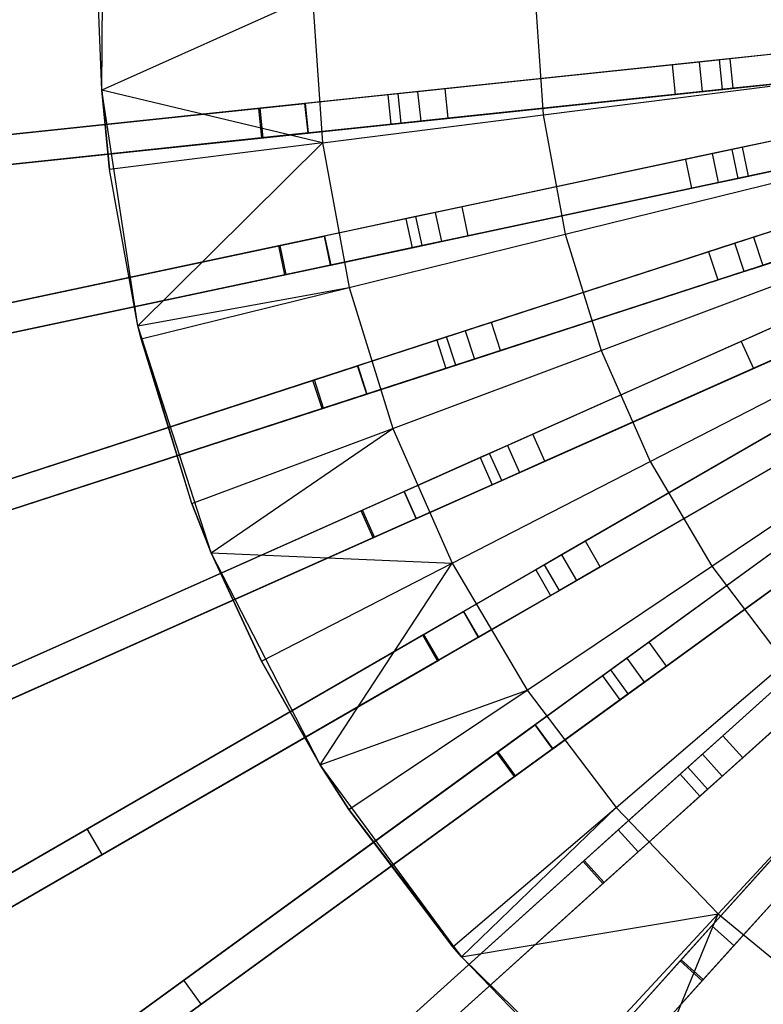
# Model space of a CAD drawing. Extents: x 1 to 71.1, y -35.1 to 35.1.
# Tile 10 of 85: x 28.1 to 31.9, y -5.2 to -0.2. Entities that reach past the tile are written whole.
import ezdxf

# ---------------------------------------------------------------- set-up
doc = ezdxf.new("R2010")
doc.units = 0
doc.header["$LTSCALE"] = 2.54
doc.layers.get('0').update_dxf_attribs({"color": 13, "linetype": 'CONTINUOUS'})

# ---------------------------------------------------------------- blocks, each defined once
blk = doc.blocks.new('LPUMPKIN_L_444_STL')
at = {"color": 0}
for p, q in [((28.5475, -0.5357, 211.7648), (28.5584, 0.6712, 211.7648)), ((28.5475, -0.5357, 211.7648), (28.5584, 0.6712, 211.7648)), ((30.741, -0.0467, 209.5511), (30.7822, -0.6603, 209.5511)), ((30.741, -0.0467, 209.5511), (30.7822, -0.6603, 209.5511)), ((28.5475, -0.5357, 210.5648), (28.5286, -0.0663, 210.5648)), ((28.5475, -0.5357, 211.7648), (28.5286, -0.0663, 210.5648)), ((28.5475, -0.5357, 210.5648), (28.5286, -0.0663, 210.5648)), ((28.5475, -0.5357, 211.7648), (28.5286, -0.0663, 210.5648)), ((29.6147, -0.0567, 210.0142), (28.5475, -0.5357, 210.5648)), ((29.6147, -0.0567, 210.0142), (28.5475, -0.5357, 210.5648)), ((29.6147, -0.0567, 210.0142), (29.6647, -0.8009, 210.0142)), ((29.6147, -0.0567, 210.0142), (29.6647, -0.8009, 210.0142)), ((33.1423, -0.2279, 49.8454), (29.3421, -0.6273, 49.6031)), ((33.1423, -0.2279, 49.8454), (29.3421, -0.6273, 49.6031)), ((33.1434, -0.2278, 49.6954), (29.3495, -0.6266, 49.4531)), ((33.1434, -0.2278, 49.6954), (29.3495, -0.6266, 49.4531)), ((32.7698, -0.2671, 20.6466), (31.674, -0.3822, 20.6466)), ((32.7698, -0.2671, 20.6466), (31.674, -0.3822, 20.6466)), ((32.708, -0.2736, 20.4966), (31.7292, -0.3764, 20.4966)), ((32.708, -0.2736, 20.4966), (31.7292, -0.3764, 20.4966)), ((33.158, -0.3771, 49.8454), (29.3578, -0.7765, 49.6031)), ((33.158, -0.3771, 49.8454), (29.3578, -0.7765, 49.6031)), ((29.3652, -0.7757, 49.4531), (33.1591, -0.377, 49.6954)), ((29.3652, -0.7757, 49.4531), (33.1591, -0.377, 49.6954)), ((31.5746, -0.3927, 20.3632), (30.2858, -0.5282, 11.961)), ((31.5746, -0.3927, 20.3632), (30.2858, -0.5282, 11.961)), ((31.674, -0.3822, 20.6466), (31.4355, -0.4073, 20.441)), ((31.674, -0.3822, 20.6466), (31.4355, -0.4073, 20.441)), ((31.7292, -0.3764, 20.4966), (31.5746, -0.3927, 20.3632)), ((31.7292, -0.3764, 20.4966), (31.5746, -0.3927, 20.3632)), ((31.5902, -0.5419, 20.3632), (31.5746, -0.3927, 20.3632)), ((31.5902, -0.5419, 20.3632), (31.5746, -0.3927, 20.3632)), ((31.674, -0.3822, 20.6466), (31.6897, -0.5314, 20.6466)), ((31.674, -0.3822, 20.6466), (31.6897, -0.5314, 20.6466)), ((31.7449, -0.5256, 20.4966), (31.7292, -0.3764, 20.4966)), ((31.7449, -0.5256, 20.4966), (31.7292, -0.3764, 20.4966)), ((31.4355, -0.4073, 20.441), (30.1471, -0.5427, 12.0413)), ((31.4355, -0.4073, 20.441), (30.1471, -0.5427, 12.0413)), ((31.4355, -0.4073, 20.441), (31.4512, -0.5565, 20.441)), ((31.4355, -0.4073, 20.441), (31.4512, -0.5565, 20.441)), ((31.6897, -0.5314, 20.6466), (32.7855, -0.4163, 20.6466)), ((31.6897, -0.5314, 20.6466), (32.7855, -0.4163, 20.6466)), ((32.7237, -0.4227, 20.4966), (31.7449, -0.5256, 20.4966)), ((32.7237, -0.4227, 20.4966), (31.7449, -0.5256, 20.4966)), ((29.6647, -0.8009, 210.0142), (28.5475, -0.5357, 210.5648)), ((29.6647, -0.8009, 210.0142), (28.5475, -0.5357, 210.5648)), ((28.587, -0.9365, 210.5648), (28.5475, -0.5357, 210.5648)), ((28.7303, -1.7288, 211.7648), (28.5475, -0.5357, 211.7648)), ((28.5475, -0.5357, 211.7648), (28.587, -0.9365, 210.5648)), ((28.5475, -0.5357, 211.7648), (28.587, -0.9365, 210.5648)), ((28.5475, -0.5357, 211.7648), (28.5475, -0.5357, 210.5648)), ((28.587, -0.9365, 210.5648), (28.5475, -0.5357, 210.5648)), ((28.5475, -0.5357, 211.7648), (28.5475, -0.5357, 210.5648)), ((28.7303, -1.7288, 211.7648), (28.5475, -0.5357, 211.7648)), ((33.1819, -0.5283, 49.8454), (29.4435, -1.323, 49.603)), ((33.1819, -0.5283, 49.8454), (29.4435, -1.323, 49.603)), ((33.183, -0.5281, 49.6954), (29.4507, -1.3214, 49.453)), ((33.183, -0.5281, 49.6954), (29.4507, -1.3214, 49.453)), ((30.1471, -0.5427, 12.0413), (29.9962, -0.5586, 11.9192)), ((30.1471, -0.5427, 12.0413), (29.9962, -0.5586, 11.9192)), ((30.2858, -0.5282, 11.961), (30.048, -0.5531, 11.7685)), ((30.2858, -0.5282, 11.961), (30.048, -0.5531, 11.7685)), ((30.1471, -0.5427, 12.0413), (30.1628, -0.6919, 12.0413)), ((30.1471, -0.5427, 12.0413), (30.1628, -0.6919, 12.0413)), ((30.3014, -0.6773, 11.961), (30.2858, -0.5282, 11.961)), ((30.3014, -0.6773, 11.961), (30.2858, -0.5282, 11.961)), ((31.5902, -0.5419, 20.3632), (30.3014, -0.6773, 11.961)), ((31.5902, -0.5419, 20.3632), (30.3014, -0.6773, 11.961)), ((30.7822, -0.6603, 209.5511), (31.9324, -0.5155, 209.1785)), ((30.7822, -0.6603, 209.5511), (31.9324, -0.5155, 209.1785)), ((31.4512, -0.5565, 20.441), (31.6897, -0.5314, 20.6466)), ((31.4512, -0.5565, 20.441), (31.6897, -0.5314, 20.6466)), ((31.7449, -0.5256, 20.4966), (31.5902, -0.5419, 20.3632)), ((31.7449, -0.5256, 20.4966), (31.5902, -0.5419, 20.3632)), ((30.048, -0.5531, 11.7685), (29.5763, -0.6027, 11.774)), ((30.048, -0.5531, 11.7685), (29.5763, -0.6027, 11.774)), ((29.9962, -0.5586, 11.9192), (29.5771, -0.6026, 11.924)), ((29.9962, -0.5586, 11.9192), (29.5771, -0.6026, 11.924)), ((29.9962, -0.5586, 11.9192), (30.0119, -0.7078, 11.9192)), ((29.9962, -0.5586, 11.9192), (30.0119, -0.7078, 11.9192)), ((30.0637, -0.7023, 11.7685), (30.048, -0.5531, 11.7685)), ((30.0637, -0.7023, 11.7685), (30.048, -0.5531, 11.7685)), ((30.1628, -0.6919, 12.0413), (31.4512, -0.5565, 20.441)), ((30.1628, -0.6919, 12.0413), (31.4512, -0.5565, 20.441)), ((29.3421, -0.6273, 49.6031), (24.9124, -1.0929, 49.0223)), ((29.3421, -0.6273, 49.6031), (24.9124, -1.0929, 49.0223)), ((29.3495, -0.6266, 49.4531), (24.9237, -1.0917, 48.8722)), ((29.3495, -0.6266, 49.4531), (24.9237, -1.0917, 48.8722)), ((26.6206, -0.9134, 12.0726), (29.5771, -0.6026, 11.924)), ((26.6206, -0.9134, 12.0726), (29.5771, -0.6026, 11.924)), ((27.3789, -0.8337, 11.855), (29.5763, -0.6027, 11.774)), ((27.3789, -0.8337, 11.855), (29.5763, -0.6027, 11.774)), ((29.3578, -0.7765, 49.6031), (29.3421, -0.6273, 49.6031)), ((29.3578, -0.7765, 49.6031), (29.3421, -0.6273, 49.6031)), ((29.3652, -0.7757, 49.4531), (29.3495, -0.6266, 49.4531)), ((29.3652, -0.7757, 49.4531), (29.3495, -0.6266, 49.4531)), ((29.5919, -0.7519, 11.774), (29.5763, -0.6027, 11.774)), ((29.5919, -0.7519, 11.774), (29.5763, -0.6027, 11.774)), ((29.5771, -0.6026, 11.924), (29.5928, -0.7518, 11.924)), ((29.5771, -0.6026, 11.924), (29.5928, -0.7518, 11.924)), ((32.8155, -0.6062, 20.6466), (31.7378, -0.8353, 20.6466)), ((32.8155, -0.6062, 20.6466), (31.7378, -0.8353, 20.6466)), ((32.7548, -0.6191, 20.4966), (31.7921, -0.8238, 20.4966)), ((32.7548, -0.6191, 20.4966), (31.7921, -0.8238, 20.4966)), ((33.2131, -0.6751, 49.8454), (29.4746, -1.4697, 49.603)), ((33.2131, -0.6751, 49.8454), (29.4746, -1.4697, 49.603)), ((29.4819, -1.4682, 49.453), (33.2142, -0.6748, 49.6954)), ((29.4819, -1.4682, 49.453), (33.2142, -0.6748, 49.6954)), ((29.6647, -0.8009, 210.0142), (30.7822, -0.6603, 209.5511)), ((29.6647, -0.8009, 210.0142), (30.7822, -0.6603, 209.5511)), ((30.0119, -0.7078, 11.9192), (30.1628, -0.6919, 12.0413)), ((30.0119, -0.7078, 11.9192), (30.1628, -0.6919, 12.0413)), ((30.3014, -0.6773, 11.961), (30.0637, -0.7023, 11.7685)), ((30.3014, -0.6773, 11.961), (30.0637, -0.7023, 11.7685)), ((30.7822, -0.6603, 209.5511), (30.8943, -1.2648, 209.5511)), ((30.7822, -0.6603, 209.5511), (30.8943, -1.2648, 209.5511)), ((30.0637, -0.7023, 11.7685), (29.5919, -0.7519, 11.774)), ((30.0637, -0.7023, 11.7685), (29.5919, -0.7519, 11.774)), ((29.5928, -0.7518, 11.924), (30.0119, -0.7078, 11.9192)), ((29.5928, -0.7518, 11.924), (30.0119, -0.7078, 11.9192)), ((29.3578, -0.7765, 49.6031), (24.928, -1.2421, 49.0223)), ((29.3578, -0.7765, 49.6031), (24.928, -1.2421, 49.0223)), ((24.9394, -1.2409, 48.8722), (29.3652, -0.7757, 49.4531)), ((24.9394, -1.2409, 48.8722), (29.3652, -0.7757, 49.4531)), ((29.5928, -0.7518, 11.924), (26.6363, -1.0626, 12.0726)), ((29.5928, -0.7518, 11.924), (26.6363, -1.0626, 12.0726)), ((27.3946, -0.9829, 11.855), (29.5919, -0.7519, 11.774)), ((27.3946, -0.9829, 11.855), (29.5919, -0.7519, 11.774)), ((31.769, -0.982, 20.6466), (32.8467, -0.7529, 20.6466)), ((31.769, -0.982, 20.6466), (32.8467, -0.7529, 20.6466)), ((32.7859, -0.7659, 20.4966), (31.8233, -0.9705, 20.4966)), ((32.7859, -0.7659, 20.4966), (31.8233, -0.9705, 20.4966)), ((29.6647, -0.8009, 210.0142), (28.587, -0.9365, 210.5648)), ((29.6647, -0.8009, 210.0142), (28.587, -0.9365, 210.5648)), ((28.7303, -1.7288, 210.5648), (29.6647, -0.8009, 210.0142)), ((28.7303, -1.7288, 210.5648), (29.6647, -0.8009, 210.0142)), ((33.2527, -0.823, 49.8454), (29.6171, -2.0043, 49.603)), ((33.2527, -0.823, 49.8454), (29.6171, -2.0043, 49.603)), ((33.2538, -0.8226, 49.6954), (29.6241, -2.002, 49.4529)), ((33.2538, -0.8226, 49.6954), (29.6241, -2.002, 49.4529)), ((29.6647, -0.8009, 210.0142), (29.8007, -1.5342, 210.0142)), ((29.6647, -0.8009, 210.0142), (29.8007, -1.5342, 210.0142)), ((31.7378, -0.8353, 20.6466), (31.5033, -0.8852, 20.441)), ((31.7378, -0.8353, 20.6466), (31.5033, -0.8852, 20.441)), ((31.7921, -0.8238, 20.4966), (31.64, -0.8561, 20.3632)), ((31.7921, -0.8238, 20.4966), (31.64, -0.8561, 20.3632)), ((31.7378, -0.8353, 20.6466), (31.769, -0.982, 20.6466)), ((31.7378, -0.8353, 20.6466), (31.769, -0.982, 20.6466)), ((31.8233, -0.9705, 20.4966), (31.7921, -0.8238, 20.4966)), ((31.8233, -0.9705, 20.4966), (31.7921, -0.8238, 20.4966)), ((31.5033, -0.8852, 20.441), (30.2361, -1.1545, 12.0413)), ((31.5033, -0.8852, 20.441), (30.2361, -1.1545, 12.0413)), ((31.64, -0.8561, 20.3632), (30.3724, -1.1255, 11.961)), ((31.64, -0.8561, 20.3632), (30.3724, -1.1255, 11.961)), ((31.5033, -0.8852, 20.441), (31.5345, -1.0319, 20.441)), ((31.5033, -0.8852, 20.441), (31.5345, -1.0319, 20.441)), ((31.6712, -1.0028, 20.3632), (31.64, -0.8561, 20.3632)), ((31.6712, -1.0028, 20.3632), (31.64, -0.8561, 20.3632)), ((28.7303, -1.7288, 210.5648), (28.587, -0.9365, 210.5648)), ((28.7303, -1.7288, 211.7648), (28.587, -0.9365, 210.5648)), ((28.7303, -1.7288, 210.5648), (28.587, -0.9365, 210.5648)), ((28.7303, -1.7288, 211.7648), (28.587, -0.9365, 210.5648)), ((32.8965, -0.9387, 20.6466), (31.8487, -1.2792, 20.6466)), ((32.8965, -0.9387, 20.6466), (31.8487, -1.2792, 20.6466)), ((33.2991, -0.9656, 49.8454), (29.6634, -2.1469, 49.603)), ((33.2991, -0.9656, 49.8454), (29.6634, -2.1469, 49.603)), ((29.6705, -2.1447, 49.4529), (33.3001, -0.9653, 49.6954)), ((29.6705, -2.1447, 49.4529), (33.3001, -0.9653, 49.6954)), ((30.8943, -1.2648, 209.5511), (32.02, -0.9875, 209.1785)), ((30.8943, -1.2648, 209.5511), (32.02, -0.9875, 209.1785)), ((31.5345, -1.0319, 20.441), (31.769, -0.982, 20.6466)), ((31.5345, -1.0319, 20.441), (31.769, -0.982, 20.6466)), ((31.8233, -0.9705, 20.4966), (31.6712, -1.0028, 20.3632)), ((31.8233, -0.9705, 20.4966), (31.6712, -1.0028, 20.3632)), ((30.2673, -1.3012, 12.0413), (31.5345, -1.0319, 20.441)), ((30.2673, -1.3012, 12.0413), (31.5345, -1.0319, 20.441)), ((31.6712, -1.0028, 20.3632), (30.4036, -1.2722, 11.961)), ((31.6712, -1.0028, 20.3632), (30.4036, -1.2722, 11.961)), ((31.895, -1.4219, 20.6466), (32.9429, -1.0814, 20.6466)), ((31.895, -1.4219, 20.6466), (32.9429, -1.0814, 20.6466)), ((33.354, -1.1086, 49.8454), (29.8611, -2.6637, 49.6029)), ((33.354, -1.1086, 49.8454), (29.8611, -2.6637, 49.6029)), ((33.355, -1.1081, 49.6954), (29.8678, -2.6607, 49.4529)), ((33.355, -1.1081, 49.6954), (29.8678, -2.6607, 49.4529)), ((30.3724, -1.1255, 11.961), (30.1386, -1.1752, 11.7685)), ((30.3724, -1.1255, 11.961), (30.1386, -1.1752, 11.7685)), ((30.4036, -1.2722, 11.961), (30.3724, -1.1255, 11.961)), ((30.4036, -1.2722, 11.961), (30.3724, -1.1255, 11.961)), ((30.1386, -1.1752, 11.7685), (29.6746, -1.2738, 11.774)), ((30.1386, -1.1752, 11.7685), (29.6746, -1.2738, 11.774)), ((30.0876, -1.1861, 11.9192), (29.6755, -1.2737, 11.924)), ((30.0876, -1.1861, 11.9192), (29.6755, -1.2737, 11.924)), ((30.2361, -1.1545, 12.0413), (30.0876, -1.1861, 11.9192)), ((30.2361, -1.1545, 12.0413), (30.0876, -1.1861, 11.9192)), ((30.0876, -1.1861, 11.9192), (30.1188, -1.3328, 11.9192)), ((30.0876, -1.1861, 11.9192), (30.1188, -1.3328, 11.9192)), ((30.1698, -1.3219, 11.7685), (30.1386, -1.1752, 11.7685)), ((30.1698, -1.3219, 11.7685), (30.1386, -1.1752, 11.7685)), ((30.2361, -1.1545, 12.0413), (30.2673, -1.3012, 12.0413)), ((30.2361, -1.1545, 12.0413), (30.2673, -1.3012, 12.0413)), ((33.415, -1.2456, 49.8454), (29.9221, -2.8008, 49.6029)), ((33.415, -1.2456, 49.8454), (29.9221, -2.8008, 49.6029)), ((29.9288, -2.7978, 49.4529), (33.416, -1.2452, 49.6954)), ((29.9288, -2.7978, 49.4529), (33.416, -1.2452, 49.6954)), ((26.7754, -1.8901, 12.0718), (29.6755, -1.2737, 11.924)), ((26.7754, -1.8901, 12.0718), (29.6755, -1.2737, 11.924)), ((27.5163, -1.7326, 11.8548), (29.6746, -1.2738, 11.774)), ((27.5163, -1.7326, 11.8548), (29.6746, -1.2738, 11.774)), ((29.7058, -1.4206, 11.774), (29.6746, -1.2738, 11.774)), ((29.7058, -1.4206, 11.774), (29.6746, -1.2738, 11.774)), ((29.6755, -1.2737, 11.924), (29.7066, -1.4204, 11.924)), ((29.6755, -1.2737, 11.924), (29.7066, -1.4204, 11.924)), ((29.8007, -1.5342, 210.0142), (30.8943, -1.2648, 209.5511)), ((29.8007, -1.5342, 210.0142), (30.8943, -1.2648, 209.5511)), ((30.4036, -1.2722, 11.961), (30.1698, -1.3219, 11.7685)), ((30.4036, -1.2722, 11.961), (30.1698, -1.3219, 11.7685)), ((30.8943, -1.2648, 209.5511), (31.0758, -1.8523, 209.5511)), ((30.8943, -1.2648, 209.5511), (31.0758, -1.8523, 209.5511)), ((31.8487, -1.2792, 20.6466), (31.6206, -1.3533, 20.441)), ((31.8487, -1.2792, 20.6466), (31.6206, -1.3533, 20.441)), ((31.9014, -1.262, 20.4966), (31.7535, -1.3101, 20.3632)), ((31.9014, -1.262, 20.4966), (31.7535, -1.3101, 20.3632)), ((31.8487, -1.2792, 20.6466), (31.895, -1.4219, 20.6466)), ((31.8487, -1.2792, 20.6466), (31.895, -1.4219, 20.6466)), ((29.4435, -1.323, 49.603), (25.0857, -2.2492, 49.022)), ((29.4435, -1.323, 49.603), (25.0857, -2.2492, 49.022)), ((29.4507, -1.3214, 49.453), (25.0969, -2.2469, 48.8719)), ((29.4507, -1.3214, 49.453), (25.0969, -2.2469, 48.8719)), ((29.4746, -1.4697, 49.603), (29.4435, -1.323, 49.603)), ((29.4746, -1.4697, 49.603), (29.4435, -1.323, 49.603)), ((29.4819, -1.4682, 49.453), (29.4507, -1.3214, 49.453)), ((29.4819, -1.4682, 49.453), (29.4507, -1.3214, 49.453)), ((30.1698, -1.3219, 11.7685), (29.7058, -1.4206, 11.774)), ((30.1698, -1.3219, 11.7685), (29.7058, -1.4206, 11.774)), ((29.7066, -1.4204, 11.924), (30.1188, -1.3328, 11.9192)), ((29.7066, -1.4204, 11.924), (30.1188, -1.3328, 11.9192)), ((30.1188, -1.3328, 11.9192), (30.2673, -1.3012, 12.0413)), ((30.1188, -1.3328, 11.9192), (30.2673, -1.3012, 12.0413)), ((31.7535, -1.3101, 20.3632), (30.5211, -1.7106, 11.961)), ((31.7535, -1.3101, 20.3632), (30.5211, -1.7106, 11.961)), ((31.7999, -1.4528, 20.3632), (31.7535, -1.3101, 20.3632)), ((31.7999, -1.4528, 20.3632), (31.7535, -1.3101, 20.3632)), ((33.4845, -1.3821, 49.8454), (30.1728, -3.2941, 49.6028)), ((33.4845, -1.3821, 49.8454), (30.1728, -3.2941, 49.6028)), ((33.4855, -1.3815, 49.6954), (30.1792, -3.2904, 49.4528)), ((33.4855, -1.3815, 49.6954), (30.1792, -3.2904, 49.4528)), ((31.6206, -1.3533, 20.441), (30.3885, -1.7536, 12.0413)), ((31.6206, -1.3533, 20.441), (30.3885, -1.7536, 12.0413)), ((31.6206, -1.3533, 20.441), (31.6669, -1.496, 20.441)), ((31.6206, -1.3533, 20.441), (31.6669, -1.496, 20.441)), ((29.7066, -1.4204, 11.924), (26.8066, -2.0368, 12.0718)), ((29.7066, -1.4204, 11.924), (26.8066, -2.0368, 12.0718)), ((27.5474, -1.8793, 11.8548), (29.7058, -1.4206, 11.774)), ((27.5474, -1.8793, 11.8548), (29.7058, -1.4206, 11.774)), ((31.6669, -1.496, 20.441), (31.895, -1.4219, 20.6466)), ((31.6669, -1.496, 20.441), (31.895, -1.4219, 20.6466)), ((31.9478, -1.4047, 20.4966), (31.7999, -1.4528, 20.3632)), ((31.9478, -1.4047, 20.4966), (31.7999, -1.4528, 20.3632)), ((29.4746, -1.4697, 49.603), (25.1169, -2.396, 49.022)), ((29.4746, -1.4697, 49.603), (25.1169, -2.396, 49.022)), ((25.1281, -2.3936, 48.8719), (29.4819, -1.4682, 49.453)), ((25.1281, -2.3936, 48.8719), (29.4819, -1.4682, 49.453)), ((31.7999, -1.4528, 20.3632), (30.5674, -1.8532, 11.961)), ((31.7999, -1.4528, 20.3632), (30.5674, -1.8532, 11.961)), ((31.0758, -1.8523, 209.5511), (32.1617, -1.4462, 209.1785)), ((31.0758, -1.8523, 209.5511), (32.1617, -1.4462, 209.1785)), ((28.7303, -1.7288, 210.5648), (29.8007, -1.5342, 210.0142)), ((28.7303, -1.7288, 210.5648), (29.8007, -1.5342, 210.0142)), ((28.7461, -1.7941, 210.5648), (29.8007, -1.5342, 210.0142)), ((28.7461, -1.7941, 210.5648), (29.8007, -1.5342, 210.0142)), ((29.8007, -1.5342, 210.0142), (30.0209, -2.2469, 210.0142)), ((29.8007, -1.5342, 210.0142), (30.0209, -2.2469, 210.0142)), ((33.5595, -1.512, 49.8454), (30.2478, -3.424, 49.6028)), ((33.5595, -1.512, 49.8454), (30.2478, -3.424, 49.6028)), ((30.2542, -3.4203, 49.4528), (33.5605, -1.5114, 49.6954)), ((30.2542, -3.4203, 49.4528), (33.5605, -1.5114, 49.6954)), ((30.4348, -1.8963, 12.0413), (31.6669, -1.496, 20.441)), ((30.4348, -1.8963, 12.0413), (31.6669, -1.496, 20.441)), ((33.6429, -1.6404, 49.8454), (30.5489, -3.8883, 49.6028)), ((33.6429, -1.6404, 49.8454), (30.5489, -3.8883, 49.6028)), ((33.6438, -1.6397, 49.6954), (30.5549, -3.884, 49.4528)), ((33.6438, -1.6397, 49.6954), (30.5549, -3.884, 49.4528)), ((28.7461, -1.7941, 210.5648), (28.7303, -1.7288, 210.5648)), ((28.7461, -1.7941, 210.5648), (28.7303, -1.7288, 210.5648)), ((28.7461, -1.7941, 210.5648), (28.7303, -1.7288, 211.7648)), ((28.7303, -1.7288, 211.7648), (28.7303, -1.7288, 210.5648)), ((28.7461, -1.7941, 210.5648), (28.7303, -1.7288, 211.7648)), ((29.0036, -2.6274, 210.5648), (28.7303, -1.7288, 211.7648)), ((29.0036, -2.6274, 210.5648), (28.7303, -1.7288, 211.7648)), ((29.1021, -2.8771, 211.7648), (28.7303, -1.7288, 211.7648)), ((28.7303, -1.7288, 211.7648), (28.7303, -1.7288, 210.5648)), ((29.1021, -2.8771, 211.7648), (28.7303, -1.7288, 211.7648)), ((30.5211, -1.7106, 11.961), (30.2937, -1.7844, 11.7685)), ((30.5211, -1.7106, 11.961), (30.2937, -1.7844, 11.7685)), ((30.5674, -1.8532, 11.961), (30.5211, -1.7106, 11.961)), ((30.5674, -1.8532, 11.961), (30.5211, -1.7106, 11.961)), ((32.0053, -1.7091, 20.6466), (31.7862, -1.8066, 20.441)), ((32.0053, -1.7091, 20.6466), (31.7862, -1.8066, 20.441)), ((29.0036, -2.6274, 210.5648), (28.7461, -1.7941, 210.5648)), ((29.0036, -2.6274, 210.5648), (28.7461, -1.7941, 210.5648)), ((30.2937, -1.7844, 11.7685), (29.8426, -1.931, 11.774)), ((30.2937, -1.7844, 11.7685), (29.8426, -1.931, 11.774)), ((30.3885, -1.7536, 12.0413), (30.2442, -1.8005, 11.9192)), ((30.3885, -1.7536, 12.0413), (30.2442, -1.8005, 11.9192)), ((30.3401, -1.9271, 11.7685), (30.2937, -1.7844, 11.7685)), ((30.3401, -1.9271, 11.7685), (30.2937, -1.7844, 11.7685)), ((30.3885, -1.7536, 12.0413), (30.4348, -1.8963, 12.0413)), ((30.3885, -1.7536, 12.0413), (30.4348, -1.8963, 12.0413)), ((33.7311, -1.7618, 49.8454), (30.6371, -4.0097, 49.6028)), ((33.7311, -1.7618, 49.8454), (30.6371, -4.0097, 49.6028)), ((30.6431, -4.0053, 49.4528), (33.732, -1.7611, 49.6954)), ((30.6431, -4.0053, 49.4528), (33.732, -1.7611, 49.6954)), ((31.9139, -1.7498, 20.3632), (30.73, -2.2769, 11.961)), ((31.9139, -1.7498, 20.3632), (30.73, -2.2769, 11.961)), ((30.2442, -1.8005, 11.9192), (29.8434, -1.9307, 11.924)), ((30.2442, -1.8005, 11.9192), (29.8434, -1.9307, 11.924)), ((30.2442, -1.8005, 11.9192), (30.2905, -1.9432, 11.9192)), ((30.2442, -1.8005, 11.9192), (30.2905, -1.9432, 11.9192)), ((31.7862, -1.8066, 20.441), (30.6027, -2.3335, 12.0413)), ((31.7862, -1.8066, 20.441), (30.6027, -2.3335, 12.0413)), ((31.7862, -1.8066, 20.441), (31.8472, -1.9436, 20.441)), ((31.7862, -1.8066, 20.441), (31.8472, -1.9436, 20.441)), ((30.0209, -2.2469, 210.0142), (31.0758, -1.8523, 209.5511)), ((30.0209, -2.2469, 210.0142), (31.0758, -1.8523, 209.5511)), ((30.5674, -1.8532, 11.961), (30.3401, -1.9271, 11.7685)), ((30.5674, -1.8532, 11.961), (30.3401, -1.9271, 11.7685)), ((31.9749, -1.8868, 20.3632), (30.791, -2.4139, 11.961)), ((31.9749, -1.8868, 20.3632), (30.791, -2.4139, 11.961)), ((33.8274, -1.8808, 49.8454), (30.9852, -4.4399, 49.6028)), ((33.8274, -1.8808, 49.8454), (30.9852, -4.4399, 49.6028)), ((33.8283, -1.88, 49.6954), (30.9907, -4.4349, 49.4527)), ((33.8283, -1.88, 49.6954), (30.9907, -4.4349, 49.4527)), ((31.0758, -1.8523, 209.5511), (31.3244, -2.4147, 209.5511)), ((31.0758, -1.8523, 209.5511), (31.3244, -2.4147, 209.5511)), ((31.3244, -2.4147, 209.5511), (32.3557, -1.8853, 209.1785)), ((31.3244, -2.4147, 209.5511), (32.3557, -1.8853, 209.1785)), ((31.8472, -1.9436, 20.441), (32.0663, -1.8461, 20.6466)), ((31.8472, -1.9436, 20.441), (32.0663, -1.8461, 20.6466)), ((27.0305, -2.8447, 12.071), (29.8434, -1.9307, 11.924)), ((27.0305, -2.8447, 12.071), (29.8434, -1.9307, 11.924)), ((27.7465, -2.6121, 11.8546), (29.8426, -1.931, 11.774)), ((27.7465, -2.6121, 11.8546), (29.8426, -1.931, 11.774)), ((29.8889, -2.0737, 11.774), (29.8426, -1.931, 11.774)), ((29.8889, -2.0737, 11.774), (29.8426, -1.931, 11.774)), ((29.8434, -1.9307, 11.924), (29.8898, -2.0734, 11.924)), ((29.8434, -1.9307, 11.924), (29.8898, -2.0734, 11.924)), ((30.3401, -1.9271, 11.7685), (29.8889, -2.0737, 11.774)), ((30.3401, -1.9271, 11.7685), (29.8889, -2.0737, 11.774)), ((29.8898, -2.0734, 11.924), (30.2905, -1.9432, 11.9192)), ((29.8898, -2.0734, 11.924), (30.2905, -1.9432, 11.9192)), ((30.2905, -1.9432, 11.9192), (30.4348, -1.8963, 12.0413)), ((30.2905, -1.9432, 11.9192), (30.4348, -1.8963, 12.0413)), ((30.6637, -2.4706, 12.0413), (31.8472, -1.9436, 20.441)), ((30.6637, -2.4706, 12.0413), (31.8472, -1.9436, 20.441)), ((33.9278, -1.9922, 49.8454), (31.0856, -4.5514, 49.6028)), ((33.9278, -1.9922, 49.8454), (31.0856, -4.5514, 49.6028)), ((31.0911, -4.5464, 49.4527), (33.9286, -1.9915, 49.6954)), ((31.0911, -4.5464, 49.4527), (33.9286, -1.9915, 49.6954)), ((29.6171, -2.0043, 49.603), (25.3793, -3.3812, 49.0218)), ((29.6171, -2.0043, 49.603), (25.3793, -3.3812, 49.0218)), ((29.6241, -2.002, 49.4529), (25.3902, -3.3777, 48.8716)), ((29.6241, -2.002, 49.4529), (25.3902, -3.3777, 48.8716)), ((29.6634, -2.1469, 49.603), (29.6171, -2.0043, 49.603)), ((29.6634, -2.1469, 49.603), (29.6171, -2.0043, 49.603)), ((29.6705, -2.1447, 49.4529), (29.6241, -2.002, 49.4529)), ((29.6705, -2.1447, 49.4529), (29.6241, -2.002, 49.4529)), ((29.8898, -2.0734, 11.924), (27.0768, -2.9874, 12.071)), ((29.8898, -2.0734, 11.924), (27.0768, -2.9874, 12.071)), ((27.7928, -2.7547, 11.8546), (29.8889, -2.0737, 11.774)), ((27.7928, -2.7547, 11.8546), (29.8889, -2.0737, 11.774)), ((34.0361, -2.1005, 49.8454), (31.4769, -4.9427, 49.6028)), ((34.0361, -2.1005, 49.8454), (31.4769, -4.9427, 49.6028)), ((34.0368, -2.0997, 49.6954), (31.4819, -4.9372, 49.4527)), ((34.0368, -2.0997, 49.6954), (31.4819, -4.9372, 49.4527)), ((29.6634, -2.1469, 49.603), (25.4256, -3.5239, 49.0218)), ((29.6634, -2.1469, 49.603), (25.4256, -3.5239, 49.0218)), ((25.4365, -3.5203, 48.8716), (29.6705, -2.1447, 49.4529)), ((25.4365, -3.5203, 48.8716), (29.6705, -2.1447, 49.4529)), ((32.1193, -2.1703, 20.3632), (30.997, -2.8182, 11.961)), ((32.1193, -2.1703, 20.3632), (30.997, -2.8182, 11.961)), ((31.9983, -2.2401, 20.441), (30.8763, -2.8879, 12.0413)), ((31.9983, -2.2401, 20.441), (30.8763, -2.8879, 12.0413)), ((34.1476, -2.2009, 49.8454), (31.5884, -5.0431, 49.6028)), ((34.1476, -2.2009, 49.8454), (31.5884, -5.0431, 49.6028)), ((31.5934, -5.0376, 49.4527), (34.1483, -2.2001, 49.6954)), ((31.5934, -5.0376, 49.4527), (34.1483, -2.2001, 49.6954)), ((29.0036, -2.6274, 210.5648), (30.0209, -2.2469, 210.0142)), ((29.0036, -2.6274, 210.5648), (30.0209, -2.2469, 210.0142)), ((29.1021, -2.8771, 210.5648), (30.0209, -2.2469, 210.0142)), ((29.1021, -2.8771, 210.5648), (30.0209, -2.2469, 210.0142)), ((30.0209, -2.2469, 210.0142), (30.3224, -2.9291, 210.0142)), ((30.0209, -2.2469, 210.0142), (30.3224, -2.9291, 210.0142)), ((30.73, -2.2769, 11.961), (30.5117, -2.3741, 11.7685)), ((30.73, -2.2769, 11.961), (30.5117, -2.3741, 11.7685)), ((30.791, -2.4139, 11.961), (30.73, -2.2769, 11.961)), ((30.791, -2.4139, 11.961), (30.73, -2.2769, 11.961)), ((30.6027, -2.3335, 12.0413), (30.4641, -2.3953, 11.9192)), ((30.6027, -2.3335, 12.0413), (30.4641, -2.3953, 11.9192)), ((30.6027, -2.3335, 12.0413), (30.6637, -2.4706, 12.0413)), ((30.6027, -2.3335, 12.0413), (30.6637, -2.4706, 12.0413)), ((32.1943, -2.3002, 20.3632), (31.072, -2.9481, 11.961)), ((32.1943, -2.3002, 20.3632), (31.072, -2.9481, 11.961)), ((31.6365, -2.9445, 209.5511), (32.5994, -2.2989, 209.1785)), ((31.6365, -2.9445, 209.5511), (32.5994, -2.2989, 209.1785)), ((30.5117, -2.3741, 11.7685), (30.0783, -2.567, 11.774)), ((30.5117, -2.3741, 11.7685), (30.0783, -2.567, 11.774)), ((30.5727, -2.5111, 11.7685), (30.5117, -2.3741, 11.7685)), ((30.5727, -2.5111, 11.7685), (30.5117, -2.3741, 11.7685)), ((30.9513, -3.0178, 12.0413), (32.0733, -2.37, 20.441)), ((30.9513, -3.0178, 12.0413), (32.0733, -2.37, 20.441)), ((30.4641, -2.3953, 11.9192), (30.0791, -2.5667, 11.924)), ((30.4641, -2.3953, 11.9192), (30.0791, -2.5667, 11.924)), ((30.3224, -2.9291, 210.0142), (31.3244, -2.4147, 209.5511)), ((30.3224, -2.9291, 210.0142), (31.3244, -2.4147, 209.5511)), ((30.4641, -2.3953, 11.9192), (30.5251, -2.5323, 11.9192)), ((30.4641, -2.3953, 11.9192), (30.5251, -2.5323, 11.9192)), ((30.791, -2.4139, 11.961), (30.5727, -2.5111, 11.7685)), ((30.791, -2.4139, 11.961), (30.5727, -2.5111, 11.7685)), ((31.3244, -2.4147, 209.5511), (31.6365, -2.9445, 209.5511)), ((31.3244, -2.4147, 209.5511), (31.6365, -2.9445, 209.5511)), ((30.5251, -2.5323, 11.9192), (30.6637, -2.4706, 12.0413)), ((30.5251, -2.5323, 11.9192), (30.6637, -2.4706, 12.0413)), ((30.5727, -2.5111, 11.7685), (30.1393, -2.7041, 11.774)), ((30.5727, -2.5111, 11.7685), (30.1393, -2.7041, 11.774)), ((30.1401, -2.7037, 11.924), (30.5251, -2.5323, 11.9192)), ((30.1401, -2.7037, 11.924), (30.5251, -2.5323, 11.9192)), ((27.3828, -3.7671, 12.0704), (30.0791, -2.5667, 11.924)), ((27.3828, -3.7671, 12.0704), (30.0791, -2.5667, 11.924)), ((28.0669, -3.4626, 11.8545), (30.0783, -2.567, 11.774)), ((28.0669, -3.4626, 11.8545), (30.0783, -2.567, 11.774)), ((30.1393, -2.7041, 11.774), (30.0783, -2.567, 11.774)), ((30.1393, -2.7041, 11.774), (30.0783, -2.567, 11.774)), ((30.0791, -2.5667, 11.924), (30.1401, -2.7037, 11.924)), ((30.0791, -2.5667, 11.924), (30.1401, -2.7037, 11.924)), ((32.3676, -2.567, 20.3632), (31.3192, -3.3287, 11.961)), ((32.3676, -2.567, 20.3632), (31.3192, -3.3287, 11.961)), ((29.1021, -2.8771, 210.5648), (29.0036, -2.6274, 210.5648)), ((29.0036, -2.6274, 210.5648), (29.1021, -2.8771, 211.7648)), ((29.0036, -2.6274, 210.5648), (29.1021, -2.8771, 211.7648)), ((29.1021, -2.8771, 210.5648), (29.0036, -2.6274, 210.5648)), ((29.8611, -2.6637, 49.6029), (25.7898, -4.4764, 49.0215)), ((29.8611, -2.6637, 49.6029), (25.7898, -4.4764, 49.0215)), ((29.8678, -2.6607, 49.4529), (25.8002, -4.4717, 48.8714)), ((29.8678, -2.6607, 49.4529), (25.8002, -4.4717, 48.8714)), ((29.9221, -2.8008, 49.6029), (29.8611, -2.6637, 49.6029)), ((29.9221, -2.8008, 49.6029), (29.8611, -2.6637, 49.6029)), ((29.9288, -2.7978, 49.4529), (29.8678, -2.6607, 49.4529)), ((29.9288, -2.7978, 49.4529), (29.8678, -2.6607, 49.4529)), ((32.2545, -2.6491, 20.441), (31.2064, -3.4106, 12.0413)), ((32.2545, -2.6491, 20.441), (31.2064, -3.4106, 12.0413)), ((32.4558, -2.6883, 20.3632), (31.4074, -3.45, 11.961)), ((32.4558, -2.6883, 20.3632), (31.4074, -3.45, 11.961)), ((30.1401, -2.7037, 11.924), (27.4438, -3.9042, 12.0704)), ((30.1401, -2.7037, 11.924), (27.4438, -3.9042, 12.0704)), ((28.1279, -3.5996, 11.8545), (30.1393, -2.7041, 11.774)), ((28.1279, -3.5996, 11.8545), (30.1393, -2.7041, 11.774)), ((31.2946, -3.532, 12.0413), (32.3427, -2.7705, 20.441)), ((31.2946, -3.532, 12.0413), (32.3427, -2.7705, 20.441)), ((29.9221, -2.8008, 49.6029), (25.8508, -4.6134, 49.0215)), ((29.9221, -2.8008, 49.6029), (25.8508, -4.6134, 49.0215)), ((25.8612, -4.6088, 48.8714), (29.9288, -2.7978, 49.4529)), ((25.8612, -4.6088, 48.8714), (29.9288, -2.7978, 49.4529)), ((30.997, -2.8182, 11.961), (30.79, -2.9377, 11.7685)), ((30.997, -2.8182, 11.961), (30.79, -2.9377, 11.7685)), ((31.072, -2.9481, 11.961), (30.997, -2.8182, 11.961)), ((31.072, -2.9481, 11.961), (30.997, -2.8182, 11.961)), ((29.3561, -3.4251, 210.5648), (29.1021, -2.8771, 210.5648)), ((29.1021, -2.8771, 210.5648), (30.3224, -2.9291, 210.0142)), ((29.1021, -2.8771, 210.5648), (30.3224, -2.9291, 210.0142)), ((29.1021, -2.8771, 211.7648), (29.3561, -3.4251, 210.5648)), ((29.6533, -3.9509, 211.7648), (29.1021, -2.8771, 211.7648)), ((29.1021, -2.8771, 210.5648), (29.1021, -2.8771, 211.7648)), ((29.1021, -2.8771, 210.5648), (29.1021, -2.8771, 211.7648)), ((29.3561, -3.4251, 210.5648), (29.1021, -2.8771, 210.5648)), ((29.1021, -2.8771, 211.7648), (29.3561, -3.4251, 210.5648)), ((29.6533, -3.9509, 211.7648), (29.1021, -2.8771, 211.7648)), ((30.8763, -2.8879, 12.0413), (30.7449, -2.9638, 11.9192)), ((30.8763, -2.8879, 12.0413), (30.7449, -2.9638, 11.9192)), ((30.8763, -2.8879, 12.0413), (30.9513, -3.0178, 12.0413)), ((30.8763, -2.8879, 12.0413), (30.9513, -3.0178, 12.0413)), ((29.3561, -3.4251, 210.5648), (30.3224, -2.9291, 210.0142)), ((29.3561, -3.4251, 210.5648), (30.3224, -2.9291, 210.0142)), ((29.6533, -3.9509, 210.5648), (30.3224, -2.9291, 210.0142)), ((29.6533, -3.9509, 210.5648), (30.3224, -2.9291, 210.0142)), ((30.3224, -2.9291, 210.0142), (30.701, -3.5717, 210.0142)), ((30.3224, -2.9291, 210.0142), (30.701, -3.5717, 210.0142)), ((30.79, -2.9377, 11.7685), (30.3792, -3.1749, 11.774)), ((30.79, -2.9377, 11.7685), (30.3792, -3.1749, 11.774)), ((30.865, -3.0676, 11.7685), (30.79, -2.9377, 11.7685)), ((30.865, -3.0676, 11.7685), (30.79, -2.9377, 11.7685)), ((32.656, -2.9355, 20.3632), (31.6929, -3.8027, 11.961)), ((32.656, -2.9355, 20.3632), (31.6929, -3.8027, 11.961)), ((30.7449, -2.9638, 11.9192), (30.38, -3.1745, 11.924)), ((30.7449, -2.9638, 11.9192), (30.38, -3.1745, 11.924)), ((30.701, -3.5717, 210.0142), (31.6365, -2.9445, 209.5511)), ((30.701, -3.5717, 210.0142), (31.6365, -2.9445, 209.5511)), ((30.7449, -2.9638, 11.9192), (30.8199, -3.0937, 11.9192)), ((30.7449, -2.9638, 11.9192), (30.8199, -3.0937, 11.9192)), ((31.072, -2.9481, 11.961), (30.865, -3.0676, 11.7685)), ((31.072, -2.9481, 11.961), (30.865, -3.0676, 11.7685)), ((31.6365, -2.9445, 209.5511), (32.008, -3.4345, 209.5511)), ((31.6365, -2.9445, 209.5511), (32.008, -3.4345, 209.5511)), ((30.8199, -3.0937, 11.9192), (30.9513, -3.0178, 12.0413)), ((30.8199, -3.0937, 11.9192), (30.9513, -3.0178, 12.0413)), ((32.5521, -3.0291, 20.441), (31.5893, -3.8959, 12.0413)), ((32.5521, -3.0291, 20.441), (31.5893, -3.8959, 12.0413)), ((30.865, -3.0676, 11.7685), (30.4542, -3.3048, 11.774)), ((30.865, -3.0676, 11.7685), (30.4542, -3.3048, 11.774)), ((32.7563, -3.047, 20.3632), (31.7933, -3.9142, 11.961)), ((32.7563, -3.047, 20.3632), (31.7933, -3.9142, 11.961)), ((30.455, -3.3044, 11.924), (30.8199, -3.0937, 11.9192)), ((30.455, -3.3044, 11.924), (30.8199, -3.0937, 11.9192)), ((27.8281, -4.6478, 12.0699), (30.38, -3.1745, 11.924)), ((27.8281, -4.6478, 12.0699), (30.38, -3.1745, 11.924)), ((28.474, -4.2749, 11.8543), (30.3792, -3.1749, 11.774)), ((28.474, -4.2749, 11.8543), (30.3792, -3.1749, 11.774)), ((30.4542, -3.3048, 11.774), (30.3792, -3.1749, 11.774)), ((30.4542, -3.3048, 11.774), (30.3792, -3.1749, 11.774)), ((30.38, -3.1745, 11.924), (30.455, -3.3044, 11.924)), ((30.38, -3.1745, 11.924), (30.455, -3.3044, 11.924)), ((31.6897, -4.0074, 12.0413), (32.6525, -3.1406, 20.441)), ((31.6897, -4.0074, 12.0413), (32.6525, -3.1406, 20.441)), ((30.1728, -3.2941, 49.6028), (26.3128, -5.5226, 49.0214)), ((30.1728, -3.2941, 49.6028), (26.3128, -5.5226, 49.0214)), ((30.1792, -3.2904, 49.4528), (26.3227, -5.5169, 48.8712)), ((30.1792, -3.2904, 49.4528), (26.3227, -5.5169, 48.8712)), ((30.455, -3.3044, 11.924), (27.9031, -4.7777, 12.0699)), ((30.455, -3.3044, 11.924), (27.9031, -4.7777, 12.0699)), ((28.549, -4.4048, 11.8543), (30.4542, -3.3048, 11.774)), ((28.549, -4.4048, 11.8543), (30.4542, -3.3048, 11.774)), ((30.2478, -3.424, 49.6028), (30.1728, -3.2941, 49.6028)), ((30.2478, -3.424, 49.6028), (30.1728, -3.2941, 49.6028)), ((30.2542, -3.4203, 49.4528), (30.1792, -3.2904, 49.4528)), ((30.2542, -3.4203, 49.4528), (30.1792, -3.2904, 49.4528)), ((31.3192, -3.3287, 11.961), (31.1258, -3.4692, 11.7685)), ((31.3192, -3.3287, 11.961), (31.1258, -3.4692, 11.7685)), ((31.4074, -3.45, 11.961), (31.3192, -3.3287, 11.961)), ((31.4074, -3.45, 11.961), (31.3192, -3.3287, 11.961)), ((30.2478, -3.424, 49.6028), (26.3878, -5.6525, 49.0214)), ((30.2478, -3.424, 49.6028), (26.3878, -5.6525, 49.0214)), ((26.3977, -5.6468, 48.8712), (30.2542, -3.4203, 49.4528)), ((26.3977, -5.6468, 48.8712), (30.2542, -3.4203, 49.4528)), ((29.6533, -3.9509, 210.5648), (29.3561, -3.4251, 210.5648)), ((29.3561, -3.4251, 210.5648), (29.6533, -3.9509, 211.7648)), ((29.3561, -3.4251, 210.5648), (29.6533, -3.9509, 211.7648)), ((29.6533, -3.9509, 210.5648), (29.3561, -3.4251, 210.5648)), ((31.2064, -3.4106, 12.0413), (31.0837, -3.4998, 11.9192)), ((31.2064, -3.4106, 12.0413), (31.0837, -3.4998, 11.9192)), ((31.1517, -4.166, 210.0142), (32.008, -3.4345, 209.5511)), ((31.1517, -4.166, 210.0142), (32.008, -3.4345, 209.5511)), ((31.2064, -3.4106, 12.0413), (31.2946, -3.532, 12.0413)), ((31.2064, -3.4106, 12.0413), (31.2946, -3.532, 12.0413)), ((31.1258, -3.4692, 11.7685), (30.742, -3.748, 11.774)), ((31.1258, -3.4692, 11.7685), (30.742, -3.748, 11.774)), ((31.214, -3.5905, 11.7685), (31.1258, -3.4692, 11.7685)), ((31.214, -3.5905, 11.7685), (31.1258, -3.4692, 11.7685)), ((31.4074, -3.45, 11.961), (31.214, -3.5905, 11.7685)), ((31.4074, -3.45, 11.961), (31.214, -3.5905, 11.7685)), ((31.0837, -3.4998, 11.9192), (30.7427, -3.7475, 11.924)), ((31.0837, -3.4998, 11.9192), (30.7427, -3.7475, 11.924)), ((31.0837, -3.4998, 11.9192), (31.1718, -3.6212, 11.9192)), ((31.0837, -3.4998, 11.9192), (31.1718, -3.6212, 11.9192)), ((31.1718, -3.6212, 11.9192), (31.2946, -3.532, 12.0413)), ((31.1718, -3.6212, 11.9192), (31.2946, -3.532, 12.0413)), ((29.6533, -3.9509, 210.5648), (30.701, -3.5717, 210.0142)), ((29.6533, -3.9509, 210.5648), (30.701, -3.5717, 210.0142)), ((29.7988, -4.1766, 210.5648), (30.701, -3.5717, 210.0142)), ((29.7988, -4.1766, 210.5648), (30.701, -3.5717, 210.0142)), ((30.701, -3.5717, 210.0142), (31.1517, -4.166, 210.0142)), ((30.701, -3.5717, 210.0142), (31.1517, -4.166, 210.0142)), ((31.214, -3.5905, 11.7685), (30.8302, -3.8694, 11.774)), ((31.214, -3.5905, 11.7685), (30.8302, -3.8694, 11.774)), ((30.8309, -3.8688, 11.924), (31.1718, -3.6212, 11.9192)), ((30.8309, -3.8688, 11.924), (31.1718, -3.6212, 11.9192)), ((28.3616, -5.4775, 12.0696), (30.7427, -3.7475, 11.924)), ((28.3616, -5.4775, 12.0696), (30.7427, -3.7475, 11.924)), ((28.9632, -5.0404, 11.8542), (30.742, -3.748, 11.774)), ((28.9632, -5.0404, 11.8542), (30.742, -3.748, 11.774)), ((30.8302, -3.8694, 11.774), (30.742, -3.748, 11.774)), ((30.8302, -3.8694, 11.774), (30.742, -3.748, 11.774)), ((30.7427, -3.7475, 11.924), (30.8309, -3.8688, 11.924)), ((30.7427, -3.7475, 11.924), (30.8309, -3.8688, 11.924)), ((31.6929, -3.8027, 11.961), (31.5153, -3.9626, 11.7685)), ((31.6929, -3.8027, 11.961), (31.5153, -3.9626, 11.7685)), ((31.7933, -3.9142, 11.961), (31.6929, -3.8027, 11.961)), ((31.7933, -3.9142, 11.961), (31.6929, -3.8027, 11.961)), ((30.5549, -3.884, 49.4528), (26.952, -6.5017, 48.8711)), ((30.5549, -3.884, 49.4528), (26.952, -6.5017, 48.8711)), ((30.8309, -3.8688, 11.924), (28.4498, -5.5988, 12.0696)), ((30.8309, -3.8688, 11.924), (28.4498, -5.5988, 12.0696)), ((29.0513, -5.1618, 11.8542), (30.8302, -3.8694, 11.774)), ((29.0513, -5.1618, 11.8542), (30.8302, -3.8694, 11.774)), ((30.6431, -4.0053, 49.4528), (30.5549, -3.884, 49.4528)), ((30.6431, -4.0053, 49.4528), (30.5549, -3.884, 49.4528)), ((31.6683, -4.704, 210.0142), (32.4339, -3.878, 209.5511)), ((31.6683, -4.704, 210.0142), (32.4339, -3.878, 209.5511)), ((30.5489, -3.8883, 49.6028), (26.9427, -6.5084, 49.0212)), ((30.5489, -3.8883, 49.6028), (26.9427, -6.5084, 49.0212)), ((30.6371, -4.0097, 49.6028), (30.5489, -3.8883, 49.6028)), ((30.6371, -4.0097, 49.6028), (30.5489, -3.8883, 49.6028)), ((31.5893, -3.8959, 12.0413), (31.4766, -3.9975, 11.9192)), ((31.5893, -3.8959, 12.0413), (31.4766, -3.9975, 11.9192)), ((31.5893, -3.8959, 12.0413), (31.6897, -4.0074, 12.0413)), ((31.5893, -3.8959, 12.0413), (31.6897, -4.0074, 12.0413)), ((31.7933, -3.9142, 11.961), (31.6157, -4.0741, 11.7685)), ((31.7933, -3.9142, 11.961), (31.6157, -4.0741, 11.7685)), ((29.7988, -4.1766, 210.5648), (29.6533, -3.9509, 210.5648)), ((29.6533, -3.9509, 211.7648), (29.7988, -4.1766, 210.5648)), ((30.3697, -4.9224, 211.7648), (29.6533, -3.9509, 211.7648)), ((29.6533, -3.9509, 210.5648), (29.6533, -3.9509, 211.7648)), ((29.6533, -3.9509, 210.5648), (29.6533, -3.9509, 211.7648)), ((29.7988, -4.1766, 210.5648), (29.6533, -3.9509, 210.5648)), ((29.6533, -3.9509, 211.7648), (29.7988, -4.1766, 210.5648)), ((30.3697, -4.9224, 211.7648), (29.6533, -3.9509, 211.7648)), ((31.5153, -3.9626, 11.7685), (31.1628, -4.28, 11.774)), ((31.5153, -3.9626, 11.7685), (31.1628, -4.28, 11.774)), ((31.6157, -4.0741, 11.7685), (31.5153, -3.9626, 11.7685)), ((31.6157, -4.0741, 11.7685), (31.5153, -3.9626, 11.7685)), ((30.6371, -4.0097, 49.6028), (27.0309, -6.6297, 49.0212)), ((30.6371, -4.0097, 49.6028), (27.0309, -6.6297, 49.0212)), ((27.0401, -6.623, 48.8711), (30.6431, -4.0053, 49.4528)), ((27.0401, -6.623, 48.8711), (30.6431, -4.0053, 49.4528)), ((31.4766, -3.9975, 11.9192), (31.1634, -4.2795, 11.924)), ((31.4766, -3.9975, 11.9192), (31.1634, -4.2795, 11.924)), ((31.4766, -3.9975, 11.9192), (31.5769, -4.109, 11.9192)), ((31.4766, -3.9975, 11.9192), (31.5769, -4.109, 11.9192)), ((31.5769, -4.109, 11.9192), (31.6897, -4.0074, 12.0413)), ((31.5769, -4.109, 11.9192), (31.6897, -4.0074, 12.0413)), ((31.6157, -4.0741, 11.7685), (31.2631, -4.3915, 11.774)), ((31.6157, -4.0741, 11.7685), (31.2631, -4.3915, 11.774)), ((31.2638, -4.3909, 11.924), (31.5769, -4.109, 11.9192)), ((31.2638, -4.3909, 11.924), (31.5769, -4.109, 11.9192)), ((30.3258, -4.8715, 210.5648), (29.7988, -4.1766, 210.5648)), ((29.7988, -4.1766, 210.5648), (30.3697, -4.9224, 211.7648)), ((29.7988, -4.1766, 210.5648), (30.3697, -4.9224, 211.7648)), ((30.3258, -4.8715, 210.5648), (29.7988, -4.1766, 210.5648)), ((30.3258, -4.8715, 210.5648), (31.1517, -4.166, 210.0142)), ((30.3258, -4.8715, 210.5648), (31.1517, -4.166, 210.0142)), ((30.3697, -4.9224, 210.5648), (31.1517, -4.166, 210.0142)), ((30.3697, -4.9224, 210.5648), (31.1517, -4.166, 210.0142)), ((31.1517, -4.166, 210.0142), (31.6683, -4.704, 210.0142)), ((31.1517, -4.166, 210.0142), (31.6683, -4.704, 210.0142)), ((25.8463, -5.792, 12.2451), (28.474, -4.2749, 11.8543)), ((25.8463, -5.792, 12.2451), (28.474, -4.2749, 11.8543)), ((28.549, -4.4048, 11.8543), (28.474, -4.2749, 11.8543)), ((28.549, -4.4048, 11.8543), (28.474, -4.2749, 11.8543)), ((28.9775, -6.2477, 12.0694), (31.1634, -4.2795, 11.924)), ((28.9775, -6.2477, 12.0694), (31.1634, -4.2795, 11.924)), ((29.5292, -5.7509, 11.8542), (31.1628, -4.28, 11.774)), ((29.5292, -5.7509, 11.8542), (31.1628, -4.28, 11.774)), ((31.2631, -4.3915, 11.774), (31.1628, -4.28, 11.774)), ((31.2631, -4.3915, 11.774), (31.1628, -4.28, 11.774)), ((31.1634, -4.2795, 11.924), (31.2638, -4.3909, 11.924)), ((31.1634, -4.2795, 11.924), (31.2638, -4.3909, 11.924)), ((25.9213, -5.9219, 12.2451), (28.549, -4.4048, 11.8543)), ((25.9213, -5.9219, 12.2451), (28.549, -4.4048, 11.8543)), ((30.9907, -4.4349, 49.4527), (27.681, -7.415, 48.871)), ((30.9907, -4.4349, 49.4527), (27.681, -7.415, 48.871)), ((31.2638, -4.3909, 11.924), (29.0778, -6.3592, 12.0694)), ((31.2638, -4.3909, 11.924), (29.0778, -6.3592, 12.0694)), ((29.6296, -5.8624, 11.8542), (31.2631, -4.3915, 11.774)), ((29.6296, -5.8624, 11.8542), (31.2631, -4.3915, 11.774)), ((31.0911, -4.5464, 49.4527), (30.9907, -4.4349, 49.4527)), ((31.0911, -4.5464, 49.4527), (30.9907, -4.4349, 49.4527)), ((31.9542, -4.4126, 11.7685), (31.6368, -4.7652, 11.774)), ((31.9542, -4.4126, 11.7685), (31.6368, -4.7652, 11.774)), ((30.9852, -4.4399, 49.6028), (27.6725, -7.4227, 49.0212)), ((30.9852, -4.4399, 49.6028), (27.6725, -7.4227, 49.0212)), ((31.0856, -4.5514, 49.6028), (30.9852, -4.4399, 49.6028)), ((31.0856, -4.5514, 49.6028), (30.9852, -4.4399, 49.6028)), ((31.9194, -4.4514, 11.9192), (31.6374, -4.7645, 11.924)), ((31.9194, -4.4514, 11.9192), (31.6374, -4.7645, 11.924)), ((32.0657, -4.513, 11.7685), (31.7483, -4.8655, 11.774)), ((32.0657, -4.513, 11.7685), (31.7483, -4.8655, 11.774)), ((31.0856, -4.5514, 49.6028), (27.7729, -7.5342, 49.0212)), ((31.0856, -4.5514, 49.6028), (27.7729, -7.5342, 49.0212)), ((27.7814, -7.5265, 48.871), (31.0911, -4.5464, 49.4527)), ((27.7814, -7.5265, 48.871), (31.0911, -4.5464, 49.4527)), ((31.7489, -4.8649, 11.924), (32.0308, -4.5517, 11.9192)), ((31.7489, -4.8649, 11.924), (32.0308, -4.5517, 11.9192)), ((30.3697, -4.9224, 210.5648), (31.6683, -4.704, 210.0142)), ((30.3697, -4.9224, 210.5648), (31.6683, -4.704, 210.0142)), ((30.9299, -5.5006, 210.5648), (31.6683, -4.704, 210.0142)), ((30.9299, -5.5006, 210.5648), (31.6683, -4.704, 210.0142)), ((31.2325, -5.7663, 210.5648), (31.6683, -4.704, 210.0142)), ((31.2325, -5.7663, 210.5648), (31.6683, -4.704, 210.0142)), ((31.6683, -4.704, 210.0142), (32.2439, -5.1783, 210.0142)), ((31.6683, -4.704, 210.0142), (32.2439, -5.1783, 210.0142)), ((29.6692, -6.9505, 12.0694), (31.6374, -4.7645, 11.924)), ((29.6692, -6.9505, 12.0694), (31.6374, -4.7645, 11.924)), ((30.1659, -6.3987, 11.8542), (31.6368, -4.7652, 11.774)), ((30.1659, -6.3987, 11.8542), (31.6368, -4.7652, 11.774)), ((31.7483, -4.8655, 11.774), (31.6368, -4.7652, 11.774)), ((31.7483, -4.8655, 11.774), (31.6368, -4.7652, 11.774)), ((31.6374, -4.7645, 11.924), (31.7489, -4.8649, 11.924)), ((31.6374, -4.7645, 11.924), (31.7489, -4.8649, 11.924)), ((31.7489, -4.8649, 11.924), (29.7806, -7.0509, 12.0694)), ((31.7489, -4.8649, 11.924), (29.7806, -7.0509, 12.0694)), ((30.2774, -6.4991, 11.8542), (31.7483, -4.8655, 11.774)), ((30.2774, -6.4991, 11.8542), (31.7483, -4.8655, 11.774)), ((30.3697, -4.9224, 210.5648), (30.3258, -4.8715, 210.5648)), ((30.3258, -4.8715, 210.5648), (30.3697, -4.9224, 211.7648)), ((30.3258, -4.8715, 210.5648), (30.3697, -4.9224, 211.7648)), ((30.3697, -4.9224, 210.5648), (30.3258, -4.8715, 210.5648)), ((30.9299, -5.5006, 210.5648), (30.3697, -4.9224, 210.5648)), ((31.2325, -5.7663, 211.7648), (30.3697, -4.9224, 211.7648)), ((30.3697, -4.9224, 211.7648), (30.9299, -5.5006, 210.5648)), ((30.3697, -4.9224, 211.7648), (30.9299, -5.5006, 210.5648)), ((30.3697, -4.9224, 211.7648), (30.3697, -4.9224, 210.5648)), ((30.9299, -5.5006, 210.5648), (30.3697, -4.9224, 210.5648)), ((30.3697, -4.9224, 211.7648), (30.3697, -4.9224, 210.5648)), ((31.2325, -5.7663, 211.7648), (30.3697, -4.9224, 211.7648)), ((31.4769, -4.9427, 49.6028), (28.4941, -8.2555, 49.0212)), ((31.4769, -4.9427, 49.6028), (28.4941, -8.2555, 49.0212)), ((31.4819, -4.9372, 49.4527), (28.5018, -8.2469, 48.871)), ((31.4819, -4.9372, 49.4527), (28.5018, -8.2469, 48.871)), ((31.5884, -5.0431, 49.6028), (31.4769, -4.9427, 49.6028)), ((31.5884, -5.0431, 49.6028), (31.4769, -4.9427, 49.6028)), ((31.5934, -5.0376, 49.4527), (31.4819, -4.9372, 49.4527)), ((31.5934, -5.0376, 49.4527), (31.4819, -4.9372, 49.4527)), ((26.5083, -6.824, 12.245), (28.9632, -5.0404, 11.8542)), ((26.5083, -6.824, 12.245), (28.9632, -5.0404, 11.8542)), ((31.5884, -5.0431, 49.6028), (28.6056, -8.3558, 49.0212)), ((31.5884, -5.0431, 49.6028), (28.6056, -8.3558, 49.0212)), ((28.6133, -8.3473, 48.871), (31.5934, -5.0376, 49.4527)), ((28.6133, -8.3473, 48.871), (31.5934, -5.0376, 49.4527)), ((29.0513, -5.1618, 11.8542), (28.9632, -5.0404, 11.8542)), ((29.0513, -5.1618, 11.8542), (28.9632, -5.0404, 11.8542)), ((26.5964, -6.9454, 12.245), (29.0513, -5.1618, 11.8542)), ((26.5964, -6.9454, 12.245), (29.0513, -5.1618, 11.8542))]:
    blk.add_line(p, q, dxfattribs=at)

msp = doc.modelspace()

# ---------------------------------------------------------------- block references
at = {"color": 253}
msp.add_blockref('LPUMPKIN_L_444_STL', (0, 0), dxfattribs=at)

doc.saveas('drawing.dxf')
